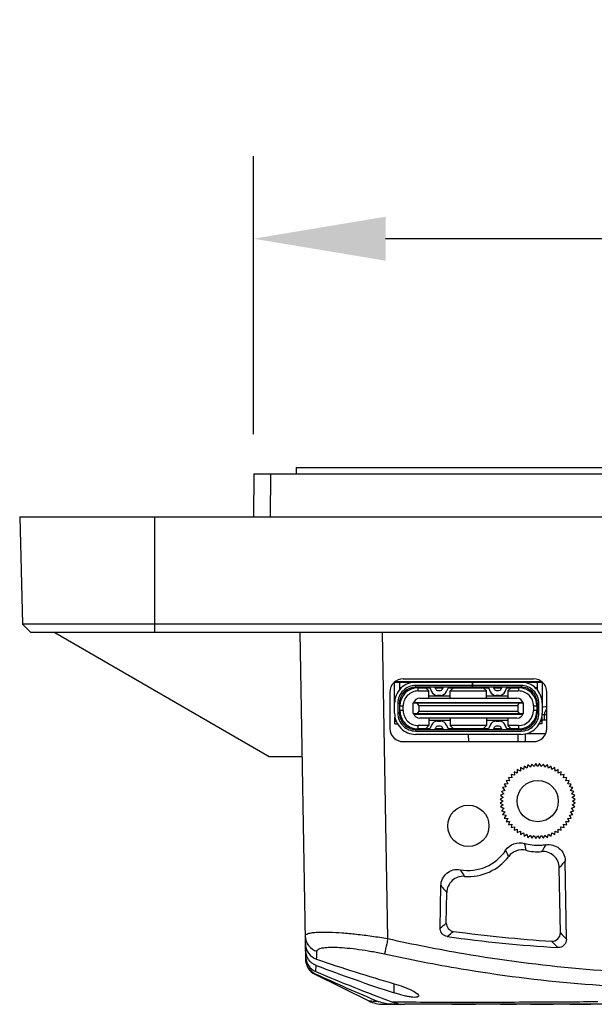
# Model space of a CAD drawing. Header units: millimetres. Extents: x -3986 to -2796, y 1863 to 2704.
# Tile 13 of 27: x -3605 to -3570, y 2369 to 2429. Entities that reach past the tile are written whole.
import ezdxf

# ---------------------------------------------------------------- set-up
doc = ezdxf.new("R2010")
doc.units = ezdxf.units.MM
doc.header["$LTSCALE"] = 65.395
doc.header["$PDMODE"] = 3
doc.header["$PDSIZE"] = 8
doc.linetypes.add('CENTERX2', pattern=[101.6, 63.5, -12.7, 12.7, -12.7])
doc.layers.get('0').update_dxf_attribs({"linetype": 'CONTINUOUS'})
doc.layers.get('Defpoints').update_dxf_attribs({"linetype": 'CONTINUOUS'})
for name, color, linetype in [('BATT_CR2032-SHAPE', 7, 'CONTINUOUS'), ('BATTERY_COVER-RN07W-SHAPE', 7, 'CONTINUOUS'), ('CASE-RN07W-SHAPE', 7, 'CONTINUOUS'), ('PCB_MAIN-OP_07W_BASE-SHAPE', 7, 'CONTINUOUS'), ('TOUCH-700MIWE-42P-SHAPE', 7, 'CONTINUOUS'), ('USB4105_15_A_120_PART1-SHAPE', 7, 'CONTINUOUS'), ('USB4105_15_A_120_PART2-SHAPE', 7, 'CONTINUOUS')]:
    doc.layers.add(name, color=color, linetype=linetype)
doc.styles.get("Standard").update_dxf_attribs({"font": 'gothic.ttf'})
doc.dimstyles.new('WALL', dxfattribs={"dimtxt": 10, "dimasz": 8, "dimexe": 5, "dimexo": 5, "dimgap": 1.5, "dimtad": 1, "dimtoh": 1, "dimdsep": 46, "dimtxsty": 'Standard', "dimcen": 0, "dimadec": 0, "dimazin": 0, "dimtp": 0.001, "dimtm": 0.001, "dimtfac": 1, "dimtofl": 0, "dimtmove": 0, "dimatfit": 3, "dimfxl": 1, "dimtolj": 1, "dimarcsym": 0})

# ---------------------------------------------------------------- blocks, each defined once
blk = doc.blocks.new('*D397')
at = {"color": 0, "lineweight": -2}
for p, q in [((-3590.65, 2403.572), (-3590.65, 2420.412)), ((-3421.75, 2403.572), (-3421.75, 2420.412)), ((-3429.75, 2415.412), (-3582.65, 2415.412))]:
    blk.add_line(p, q, dxfattribs=at)
at = {"color": 0}
for points in [[(-3582.65, 2416.746), (-3582.65, 2414.079), (-3590.65, 2415.412)], [(-3429.75, 2414.079), (-3429.75, 2416.746), (-3421.75, 2415.412)]]:
    blk.add_solid(points, dxfattribs=at)
at = {"layer": 'Defpoints', "color": 0}
for p in [(-3590.65, 2415.412), (-3590.65, 2398.572), (-3421.75, 2398.572)]:
    blk.add_point(p, dxfattribs=at)
at = {"color": 0, "linetype": 'CENTERX2', "insert": (-3504.64, 2422.106), "char_height": 10, "attachment_point": 5}
blk.add_mtext('\\A1;168.9', dxfattribs=at)

msp = doc.modelspace()

# ---------------------------------------------------------------- linework, layer by layer
at = {"layer": 'BATT_CR2032-SHAPE', "color": 7, "linetype": 'Continuous'}
for p, q in [((-3572.889592, 2387.072052), (-3572.989592, 2387.072052)), ((-3572.889592, 2386.272052), (-3573.194592, 2386.272052)), ((-3573.172679, 2386.622052), (-3572.889592, 2386.622052)), ((-3573.031597, 2386.272052), (-3573.031597, 2386.622052)), ((-3574.639592, 2385.412052), (-3574.639592, 2384.972052)), ((-3574.175961, 2384.972052), (-3574.175961, 2385.442898)), ((-3574.066383, 2385.472052), (-3572.94849, 2385.472052))]:
    msp.add_line(p, q, dxfattribs=at)
for centre, radius, start, end in [((-3572.989592, 2386.622052), 0.45, 90, 113.60236127), ((-3573.839592, 2385.472052), 0.8, 159.9979106, 162.5206563), ((-3573.357425, 2385.478324), 0.817392, 150.3759328, 158.95777245)]:
    msp.add_arc(centre, radius, start, end, dxfattribs=at)
msp.add_open_spline([(-3572.891739, 2386.954423), (-3572.935901, 2386.912221), (-3573.007012, 2386.807478), (-3573.031597, 2386.683629), (-3573.031597, 2386.622052)], degree=3, knots=[0, 0, 0, 0, 0.497990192, 1, 1, 1, 1], dxfattribs=at)
at = {"layer": 'BATTERY_COVER-RN07W-SHAPE', "color": 7, "linetype": 'Continuous'}
for p, q in [((-3578.639744, 2369.072052), (-3577.207405, 2369.072052)), ((-3575.695621, 2369.072052), (-3574.747121, 2369.072052)), ((-3573.866153, 2369.072052), (-3572.486378, 2369.072052)), ((-3571.497974, 2369.072052), (-3570.221043, 2369.072052))]:
    msp.add_line(p, q, dxfattribs=at)
at = {"layer": 'CASE-RN07W-SHAPE', "color": 7, "linetype": 'Continuous'}
for p, q in [((-3590.626902, 2401.172052), (-3590.649592, 2398.572052)), ((-3590.626902, 2401.172052), (-3421.772282, 2401.172052)), ((-3589.62694, 2401.172052), (-3589.64963, 2398.572052)), ((-3604.822893, 2398.572052), (-3604.65268, 2392.071881)), ((-3604.822893, 2398.572052), (-3404.45629, 2398.572052)), ((-3596.639592, 2391.572052), (-3596.639592, 2398.572052)), ((-3604.139592, 2391.572052), (-3604.65268, 2392.071881)), ((-3404.626503, 2392.071881), (-3604.65268, 2392.071881)), ((-3405.139592, 2391.572052), (-3604.139592, 2391.572052)), ((-3602.69906, 2391.572052), (-3589.708679, 2384.072052)), ((-3587.494706, 2371.813536), (-3587.839592, 2391.572052)), ((-3582.517017, 2373.048119), (-3582.840353, 2391.572052)), ((-3581.589592, 2388.772052), (-3573.689592, 2388.772052)), ((-3582.389592, 2387.972052), (-3582.389592, 2385.772052)), ((-3572.889592, 2385.772052), (-3572.889592, 2387.972052)), ((-3577.639718, 2385.712052), (-3577.640941, 2385.747052)), ((-3577.613877, 2384.972052), (-3577.629179, 2385.410233)), ((-3581.589592, 2384.972052), (-3573.689592, 2384.972052)), ((-3589.708679, 2384.072052), (-3587.708679, 2384.072052)), ((-3574.489592, 2383.190705), (-3574.67756, 2383.278356)), ((-3574.67756, 2383.278356), (-3574.673941, 2383.070988)), ((-3574.471516, 2383.397316), (-3574.489592, 2383.190705)), ((-3574.293739, 2383.290497), (-3574.471516, 2383.397316)), ((-3574.254165, 2383.494087), (-3574.293739, 2383.290497)), ((-3574.088527, 2383.369271), (-3574.254165, 2383.494087)), ((-3574.027889, 2383.567609), (-3574.088527, 2383.369271)), ((-3573.876206, 2383.426162), (-3574.027889, 2383.567609)), ((-3573.795168, 2383.617075), (-3573.876206, 2383.426162)), ((-3573.659101, 2383.460548), (-3573.795168, 2383.617075)), ((-3573.558552, 2383.641944), (-3573.659101, 2383.460548)), ((-3573.439592, 2383.472052), (-3573.558552, 2383.641944)), ((-3573.320632, 2383.641944), (-3573.439592, 2383.472052)), ((-3573.220082, 2383.460548), (-3573.320632, 2383.641944)), ((-3573.084015, 2383.617075), (-3573.220082, 2383.460548)), ((-3573.002977, 2383.426162), (-3573.084015, 2383.617075)), ((-3572.851294, 2383.567609), (-3573.002977, 2383.426162)), ((-3572.790656, 2383.369271), (-3572.851294, 2383.567609)), ((-3572.625019, 2383.494087), (-3572.790656, 2383.369271)), ((-3572.585445, 2383.290497), (-3572.625019, 2383.494087)), ((-3572.407668, 2383.397316), (-3572.585445, 2383.290497)), ((-3572.389592, 2383.190705), (-3572.407668, 2383.397316)), ((-3572.201623, 2383.278356), (-3572.389592, 2383.190705)), ((-3572.205243, 2383.070988), (-3572.201623, 2383.278356)), ((-3575.000196, 2382.777226), (-3575.20605, 2382.802502)), ((-3575.20605, 2382.802502), (-3575.138527, 2382.606401)), ((-3574.844766, 2382.932656), (-3575.046851, 2382.979311)), ((-3575.046851, 2382.979311), (-3575.000196, 2382.777226)), ((-3574.673941, 2383.070988), (-3574.870042, 2383.138511)), ((-3574.870042, 2383.138511), (-3574.844766, 2382.932656)), ((-3572.009142, 2383.138511), (-3572.205243, 2383.070988)), ((-3572.034417, 2382.932656), (-3572.009142, 2383.138511)), ((-3571.832333, 2382.979311), (-3572.034417, 2382.932656)), ((-3571.878988, 2382.777226), (-3571.832333, 2382.979311)), ((-3571.673133, 2382.802502), (-3571.878988, 2382.777226)), ((-3571.740656, 2382.606401), (-3571.673133, 2382.802502)), ((-3575.358037, 2382.226199), (-3575.561627, 2382.186625)), ((-3575.561627, 2382.186625), (-3575.43681, 2382.020988)), ((-3575.258245, 2382.422052), (-3575.464856, 2382.403976)), ((-3575.464856, 2382.403976), (-3575.358037, 2382.226199)), ((-3575.138527, 2382.606401), (-3575.345896, 2382.610021)), ((-3575.345896, 2382.610021), (-3575.258245, 2382.422052)), ((-3571.533287, 2382.610021), (-3571.740656, 2382.606401)), ((-3571.620938, 2382.422052), (-3571.533287, 2382.610021)), ((-3571.414327, 2382.403976), (-3571.620938, 2382.422052)), ((-3571.521146, 2382.226199), (-3571.414327, 2382.403976)), ((-3571.317556, 2382.186625), (-3571.521146, 2382.226199)), ((-3571.442373, 2382.020988), (-3571.317556, 2382.186625)), ((-3575.528088, 2381.591562), (-3575.709484, 2381.491012)), ((-3575.709484, 2381.491012), (-3575.539592, 2381.372052)), ((-3575.493702, 2381.808666), (-3575.684615, 2381.727629)), ((-3575.684615, 2381.727629), (-3575.528088, 2381.591562)), ((-3575.43681, 2382.020988), (-3575.635148, 2381.96035)), ((-3575.635148, 2381.96035), (-3575.493702, 2381.808666)), ((-3571.244035, 2381.96035), (-3571.442373, 2382.020988)), ((-3571.385482, 2381.808666), (-3571.244035, 2381.96035)), ((-3571.194569, 2381.727629), (-3571.385482, 2381.808666)), ((-3571.351096, 2381.591562), (-3571.194569, 2381.727629)), ((-3571.169699, 2381.491012), (-3571.351096, 2381.591562)), ((-3571.339592, 2381.372052), (-3571.169699, 2381.491012)), ((-3575.539592, 2381.372052), (-3575.709484, 2381.253092)), ((-3575.709484, 2381.253092), (-3575.528088, 2381.152542)), ((-3575.528088, 2381.152542), (-3575.684615, 2381.016475)), ((-3575.684615, 2381.016475), (-3575.493702, 2380.935437)), ((-3575.493702, 2380.935437), (-3575.635148, 2380.783754)), ((-3571.385482, 2380.935437), (-3571.194569, 2381.016475)), ((-3571.244035, 2380.783754), (-3571.385482, 2380.935437)), ((-3571.351096, 2381.152542), (-3571.169699, 2381.253092)), ((-3571.194569, 2381.016475), (-3571.351096, 2381.152542)), ((-3571.169699, 2381.253092), (-3571.339592, 2381.372052)), ((-3575.635148, 2380.783754), (-3575.43681, 2380.723116)), ((-3575.43681, 2380.723116), (-3575.561627, 2380.557479)), ((-3575.561627, 2380.557479), (-3575.358037, 2380.517905)), ((-3575.358037, 2380.517905), (-3575.464856, 2380.340128)), ((-3575.464856, 2380.340128), (-3575.258245, 2380.322052)), ((-3575.258245, 2380.322052), (-3575.345896, 2380.134083)), ((-3571.620938, 2380.322052), (-3571.414327, 2380.340128)), ((-3571.533287, 2380.134083), (-3571.620938, 2380.322052)), ((-3571.521146, 2380.517905), (-3571.317556, 2380.557479)), ((-3571.414327, 2380.340128), (-3571.521146, 2380.517905)), ((-3571.442373, 2380.723116), (-3571.244035, 2380.783754)), ((-3571.317556, 2380.557479), (-3571.442373, 2380.723116)), ((-3575.345896, 2380.134083), (-3575.138527, 2380.137703)), ((-3575.138527, 2380.137703), (-3575.20605, 2379.941602)), ((-3575.20605, 2379.941602), (-3575.000196, 2379.966878)), ((-3575.000196, 2379.966878), (-3575.046851, 2379.764793)), ((-3575.046851, 2379.764793), (-3574.844766, 2379.811448)), ((-3574.844766, 2379.811448), (-3574.870042, 2379.605593)), ((-3574.870042, 2379.605593), (-3574.673941, 2379.673116)), ((-3574.673941, 2379.673116), (-3574.67756, 2379.465747)), ((-3572.205243, 2379.673116), (-3572.009142, 2379.605593)), ((-3572.201623, 2379.465747), (-3572.205243, 2379.673116)), ((-3572.034417, 2379.811448), (-3571.832333, 2379.764793)), ((-3572.009142, 2379.605593), (-3572.034417, 2379.811448)), ((-3571.878988, 2379.966878), (-3571.673133, 2379.941602)), ((-3571.832333, 2379.764793), (-3571.878988, 2379.966878)), ((-3571.740656, 2380.137703), (-3571.533287, 2380.134083)), ((-3571.673133, 2379.941602), (-3571.740656, 2380.137703)), ((-3574.67756, 2379.465747), (-3574.489592, 2379.553399)), ((-3574.489592, 2379.553399), (-3574.471516, 2379.346787)), ((-3574.471516, 2379.346787), (-3574.293739, 2379.453606)), ((-3574.293739, 2379.453606), (-3574.254165, 2379.250016)), ((-3574.254165, 2379.250016), (-3574.088527, 2379.374833)), ((-3574.088527, 2379.374833), (-3574.027889, 2379.176495)), ((-3574.027889, 2379.176495), (-3573.876206, 2379.317942)), ((-3573.876206, 2379.317942), (-3573.795168, 2379.127029)), ((-3573.795168, 2379.127029), (-3573.659101, 2379.283556)), ((-3573.659101, 2379.283556), (-3573.558552, 2379.102159)), ((-3573.558552, 2379.102159), (-3573.439592, 2379.272052)), ((-3573.439592, 2379.272052), (-3573.320632, 2379.102159)), ((-3573.320632, 2379.102159), (-3573.220082, 2379.283556)), ((-3573.220082, 2379.283556), (-3573.084015, 2379.127029)), ((-3573.084015, 2379.127029), (-3573.002977, 2379.317942)), ((-3573.002977, 2379.317942), (-3572.851294, 2379.176495)), ((-3572.851294, 2379.176495), (-3572.790656, 2379.374833)), ((-3572.790656, 2379.374833), (-3572.625019, 2379.250016)), ((-3572.625019, 2379.250016), (-3572.585445, 2379.453606)), ((-3572.585445, 2379.453606), (-3572.407668, 2379.346787)), ((-3572.407668, 2379.346787), (-3572.389592, 2379.553399)), ((-3572.389592, 2379.553399), (-3572.201623, 2379.465747)), ((-3572.064883, 2373.397811), (-3572.133676, 2377.338959)), ((-3571.696154, 2373.012228), (-3571.773166, 2377.75604)), ((-3579.346092, 2373.67469), (-3579.304221, 2376.253845)), ((-3578.977774, 2373.990404), (-3578.945507, 2375.838958)), ((-3586.93718, 2370.891606), (-3583.674479, 2369.279079)), ((-3582.139592, 2369.764497), (-3582.139592, 2370.317059)), ((-3582.788337, 2369.072052), (-3581.643736, 2369.072052)), ((-3582.145156, 2369.207771), (-3582.235537, 2369.209327)), ((-3582.139592, 2369.176317), (-3582.139592, 2369.072052)), ((-3439.678546, 2369.072052), (-3581.512765, 2369.072052)), ((-3576.353718, 2369.185994), (-3576.777671, 2369.185144))]:
    msp.add_line(p, q, dxfattribs=at)
for centre in [(-3573.439592, 2381.372052), (-3577.639592, 2379.872052)]:
    msp.add_circle(centre, 1.25, dxfattribs=at)
for centre, radius, start, end in [((-3581.589592, 2387.972052), 0.8, 90, 180), ((-3573.689592, 2387.972052), 0.8, 0, 90), ((-3581.589592, 2385.772052), 0.8, 180, 270), ((-3573.689592, 2385.772052), 0.8, 270, 0), ((-3555.807498, 2382.542974), 18.817942, 191.46986901, 192.73777574), ((-3577.639592, 2379.872052), 3.064671, 265.64450256, 322.94796303), ((-3592.026717, 2369.607168), 18.820672, 26.5699348, 27.83593527), ((-3573.439592, 2381.372052), 3.064671, 256.35968911, 274.3555032), ((-3567.031811, 2458.586), 86.236239, 262.07934488, 266.54735015), ((-3567.021682, 2458.531902), 85.821747, 262.28301456, 266.27605325), ((-3410.847667, 2527.19929), 222.813568, 223.65147072, 223.78866168), ((-3411.619796, 2527.39554), 223.125075, 223.82479603, 223.96201249), ((-3586.494109, 2371.788093), 1, 181, 243.7), ((-3549.278962, 2470.706466), 106.156028, 249.26958597, 251.96786873), ((-3586.493189, 2371.831859), 1.0024, 234.49222247, 242.86113036), ((-3586.495742, 2371.826976), 0.99689, 242.86365278, 245.19890659), ((-3541.137783, 2469.984569), 109.127633, 245.19866334, 247.40940917), ((-3545.677506, 2467.950559), 105.291598, 246.95850307, 249.68340758), ((-3582.788337, 2371.072052), 2, 243.7, 270), ((-3581.476158, 2371.26063), 2.187351, 249.68647866, 252.34379216)]:
    msp.add_arc(centre, radius, start, end, dxfattribs=at)
for centre, major_axis, ratio, start_param, end_param in [((-3577.639592, 2379.868763), (0, 2.694358), 0.999999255, -3.323692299, -2.14940915), ((-3577.255053, 2419.760309), (64.501853, -30.735792), 0.673109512, -1.40228934, -1.332590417)]:
    msp.add_ellipse(centre, major_axis=major_axis, ratio=ratio, start_param=start_param, end_param=end_param, dxfattribs=at)
for points, knots in [([(-3575.383817, 2378.395318), (-3575.267973, 2378.57267), (-3574.910197, 2378.859436), (-3574.451644, 2378.864705), (-3574.249635, 2378.800978)], [0, 0, 0, 0, 0.500012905, 1, 1, 1, 1]), ([(-3572.950437, 2378.721044), (-3573.058091, 2378.701155), (-3573.491601, 2378.647807), (-3573.93793, 2378.702647), (-3574.249635, 2378.800978)], [0, 0, 0, 0, 0.250906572, 1, 1, 1, 1]), ([(-3572.950437, 2378.721044), (-3572.970814, 2378.686159), (-3573.05271, 2378.548995), (-3573.139587, 2378.414821), (-3573.206848, 2378.316232)], [0, 0, 0, 0, 0.252900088, 1, 1, 1, 1]), ([(-3572.950437, 2378.721044), (-3572.809541, 2378.747074), (-3572.512457, 2378.737609), (-3572.117262, 2378.536896), (-3571.843211, 2378.188602), (-3571.775492, 2377.899288), (-3571.773166, 2377.75604)], [0, 0, 0, 0, 0.250024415, 0.500016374, 0.749997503, 1, 1, 1, 1]), ([(-3574.16232, 2378.393819), (-3574.347467, 2378.438749), (-3574.753028, 2378.419693), (-3575.07891, 2378.177525), (-3575.193713, 2378.025465)], [0, 0, 0, 0, 0.499986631, 1, 1, 1, 1]), ([(-3572.133676, 2377.338958), (-3572.136025, 2377.473491), (-3572.196395, 2377.744769), (-3572.440299, 2378.080122), (-3572.796954, 2378.291661), (-3573.07268, 2378.32645), (-3573.206846, 2378.316232)], [0, 0, 0, 0, 0.250006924, 0.500001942, 0.749990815, 1, 1, 1, 1]), ([(-3571.773166, 2377.75604), (-3571.802917, 2377.719671), (-3571.92031, 2377.578271), (-3572.041575, 2377.440097), (-3572.133676, 2377.338959)], [0, 0, 0, 0, 0.255670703, 1, 1, 1, 1]), ([(-3579.304221, 2376.253845), (-3579.301897, 2376.397048), (-3579.23422, 2376.686269), (-3578.960334, 2377.034501), (-3578.565351, 2377.235281), (-3578.268385, 2377.244892), (-3578.127526, 2377.218955)], [0, 0, 0, 0, 0.250006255, 0.499992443, 0.749985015, 1, 1, 1, 1]), ([(-3577.872337, 2376.816232), (-3578.006504, 2376.82645), (-3578.282229, 2376.791661), (-3578.638884, 2376.580122), (-3578.882788, 2376.244769), (-3578.943159, 2375.973491), (-3578.945507, 2375.838958)], [0, 0, 0, 0, 0.250009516, 0.499997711, 0.749993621, 1, 1, 1, 1]), ([(-3578.127526, 2377.218955), (-3578.10724, 2377.184256), (-3578.025712, 2377.047811), (-3577.939258, 2376.914326), (-3577.872336, 2376.816232)], [0, 0, 0, 0, 0.252882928, 1, 1, 1, 1]), ([(-3579.304221, 2376.253845), (-3579.274618, 2376.217677), (-3579.157792, 2376.077034), (-3579.037139, 2375.939581), (-3578.945507, 2375.838959)], [0, 0, 0, 0, 0.255636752, 1, 1, 1, 1]), ([(-3578.977774, 2373.990404), (-3578.979837, 2373.872179), (-3578.893708, 2373.625625), (-3578.663001, 2373.503229), (-3578.545823, 2373.487404)], [0, 0, 0, 0, 0.500003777, 1, 1, 1, 1]), ([(-3587.518953, 2373.202671), (-3587.519353, 2373.225682), (-3587.498172, 2373.279341), (-3587.416239, 2373.332943), (-3587.295289, 2373.375301), (-3587.129234, 2373.407828), (-3586.919371, 2373.430892), (-3586.666647, 2373.444147), (-3586.373539, 2373.447597), (-3585.910425, 2373.438596), (-3585.25557, 2373.400761), (-3584.399077, 2373.320534), (-3583.4736, 2373.204217), (-3582.839238, 2373.104337), (-3582.517017, 2373.048119)], [0, 0, 0, 0, 0.013523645, 0.031065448, 0.055807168, 0.088775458, 0.13016818, 0.179833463, 0.237409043, 0.302386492, 0.451982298, 0.622723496, 0.807797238, 1, 1, 1, 1]), ([(-3587.518953, 2373.202671), (-3587.515412, 2372.999807), (-3587.371822, 2372.583973), (-3587.008149, 2372.338555), (-3586.812031, 2372.279572)], [0, 0, 0, 0, 0.497669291, 1, 1, 1, 1]), ([(-3578.915304, 2373.172467), (-3579.032144, 2373.188657), (-3579.261849, 2373.311046), (-3579.348007, 2373.556769), (-3579.346092, 2373.67469)], [0, 0, 0, 0, 0.500042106, 1, 1, 1, 1]), ([(-3572.595752, 2372.891362), (-3572.462472, 2372.88275), (-3572.175698, 2372.982514), (-3572.062552, 2373.264276), (-3572.064883, 2373.397811)], [0, 0, 0, 0, 0.500003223, 1, 1, 1, 1]), ([(-3587.510899, 2372.741283), (-3587.50737, 2372.539084), (-3587.373726, 2372.126902), (-3587.024143, 2371.869359), (-3586.832931, 2371.803722)], [0, 0, 0, 0, 0.500081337, 1, 1, 1, 1]), ([(-3586.812031, 2372.279572), (-3586.811122, 2372.302929), (-3586.793025, 2372.354175), (-3586.723265, 2372.411242), (-3586.620108, 2372.454909), (-3586.481391, 2372.488367), (-3586.307458, 2372.511834), (-3586.009074, 2372.531002), (-3585.560608, 2372.524993), (-3584.947002, 2372.481004), (-3584.250711, 2372.399243), (-3583.499835, 2372.280896), (-3582.986297, 2372.179301), (-3582.725746, 2372.122121)], [0, 0, 0, 0, 0.016681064, 0.036433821, 0.062504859, 0.096218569, 0.137948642, 0.187636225, 0.309472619, 0.457642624, 0.626532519, 0.80963201, 1, 1, 1, 1]), ([(-3582.517017, 2373.048119), (-3582.53994, 2372.945033), (-3582.609108, 2372.636279), (-3582.677081, 2372.327234), (-3582.725746, 2372.122121)], [0, 0, 0, 0, 0.333754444, 1, 1, 1, 1]), ([(-3582.517017, 2373.048119), (-3580.990785, 2372.708839), (-3574.859328, 2371.502539), (-3568.596454, 2370.923254), (-3563.910893, 2370.923251)], [0, 0, 0, 0, 0.250196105, 1, 1, 1, 1]), ([(-3571.696154, 2373.012228), (-3571.693993, 2372.879094), (-3571.807055, 2372.598497), (-3572.092333, 2372.498345), (-3572.225271, 2372.506287)], [0, 0, 0, 0, 0.499955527, 1, 1, 1, 1]), ([(-3586.855155, 2371.423377), (-3587.039672, 2371.493193), (-3587.373596, 2371.751576), (-3587.500637, 2372.153341), (-3587.504081, 2372.350654)], [0, 0, 0, 0, 0.499924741, 1, 1, 1, 1]), ([(-3587.497315, 2371.963008), (-3587.494008, 2371.773582), (-3587.374942, 2371.388383), (-3587.062745, 2371.133101), (-3586.888397, 2371.058954)], [0, 0, 0, 0, 0.499992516, 1, 1, 1, 1]), ([(-3586.83293, 2371.803722), (-3586.831083, 2371.840443), (-3586.8234, 2371.999027), (-3586.816754, 2372.157661), (-3586.812031, 2372.279572)], [0, 0, 0, 0, 0.231577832, 1, 1, 1, 1]), ([(-3582.725746, 2372.122121), (-3581.182047, 2371.783334), (-3574.980648, 2370.582395), (-3568.647046, 2370.022332), (-3563.910893, 2370.044217)], [0, 0, 0, 0, 0.250202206, 1, 1, 1, 1]), ([(-3587.075397, 2371.015869), (-3587.201056, 2371.105552), (-3587.413144, 2371.347391), (-3587.492011, 2371.659186), (-3587.494706, 2371.813536)], [0, 0, 0, 0, 0.500013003, 1, 1, 1, 1]), ([(-3586.888391, 2371.058951), (-3586.885239, 2371.083085), (-3586.871216, 2371.204278), (-3586.861876, 2371.325956), (-3586.855149, 2371.423375)], [0, 0, 0, 0, 0.199514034, 1, 1, 1, 1]), ([(-3586.93718, 2370.891606), (-3586.935409, 2370.890731), (-3586.928266, 2370.890724), (-3586.920193, 2370.90414), (-3586.916201, 2370.914751), (-3586.913904, 2370.922029)], [0, 0, 0, 0, 0.14202739, 0.451351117, 1, 1, 1, 1]), ([(-3582.139592, 2370.317059), (-3581.94813, 2370.26145), (-3581.592864, 2370.145872), (-3581.132946, 2369.956067), (-3580.830334, 2369.791953), (-3580.686006, 2369.668764), (-3580.648953, 2369.60803), (-3580.648506, 2369.582718)], [0, 0, 0, 0, 0.353297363, 0.660547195, 0.883646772, 0.955139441, 1, 1, 1, 1]), ([(-3580.648506, 2369.582718), (-3580.648166, 2369.56352), (-3580.669437, 2369.531307), (-3580.715237, 2369.512015), (-3580.790948, 2369.493992), (-3580.919436, 2369.491305), (-3581.106686, 2369.507899), (-3581.33302, 2369.546132), (-3581.68407, 2369.625016), (-3581.95521, 2369.704493), (-3582.139592, 2369.764497)], [0, 0, 0, 0, 0.036938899, 0.062507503, 0.095513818, 0.185901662, 0.307951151, 0.457143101, 0.626984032, 1, 1, 1, 1]), ([(-3583.0586, 2369.229991), (-3583.144432, 2369.233107), (-3583.291612, 2369.239547), (-3583.478947, 2369.249782), (-3583.59748, 2369.263173), (-3583.657191, 2369.270537), (-3583.674479, 2369.279079)], [0, 0, 0, 0, 0.416439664, 0.715290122, 0.906504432, 1, 1, 1, 1]), ([(-3576.777671, 2369.185144), (-3577.849019, 2369.183268), (-3579.638207, 2369.183541), (-3581.427413, 2369.195793), (-3582.145156, 2369.207771)], [0, 0, 0, 0, 0.598789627, 1, 1, 1, 1]), ([(-3582.139592, 2369.176317), (-3582.087485, 2369.159732), (-3581.883304, 2369.101939), (-3581.670341, 2369.072052), (-3581.512765, 2369.072052)], [0, 0, 0, 0, 0.25762197, 1, 1, 1, 1]), ([(-3569.795891, 2369.21808), (-3570.377081, 2369.214103), (-3572.563004, 2369.200033), (-3574.748956, 2369.189603), (-3576.353718, 2369.185994)], [0, 0, 0, 0, 0.265878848, 1, 1, 1, 1])]:
    msp.add_open_spline(points, degree=3, knots=knots, dxfattribs=at)
for points in [[(-3579.346092, 2373.67469), (-3579.223224, 2373.779817), (-3579.100451, 2373.885055), (-3578.977774, 2373.990404)], [(-3578.915304, 2373.172467), (-3578.79205, 2373.277337), (-3578.668889, 2373.382315), (-3578.545823, 2373.487404)], [(-3582.265862, 2369.072052), (-3582.535257, 2369.072052), (-3582.809747, 2369.126459), (-3583.058476, 2369.229938)]]:
    msp.add_open_spline(points, degree=3, dxfattribs=at)
at = {"layer": 'PCB_MAIN-OP_07W_BASE-SHAPE', "color": 7, "linetype": 'Continuous'}
for p, q in [((-3582.116083, 2388.572052), (-3582.122576, 2388.572052)), ((-3573.156609, 2388.572052), (-3573.219434, 2388.572052)), ((-3573.156609, 2388.572052), (-3573.219434, 2388.572052)), ((-3573.156609, 2388.572052), (-3573.219434, 2388.572052))]:
    msp.add_line(p, q, dxfattribs=at)
at = {"layer": 'PCB_MAIN-OP_07W_BASE-SHAPE', "color": 4, "linetype": 'Continuous', "const_width": 0.1189}
for points in [[(-3582.109592, 2388.572052), (-3582.116083, 2388.572052)], [(-3573.1631, 2388.572052), (-3573.169592, 2388.572052)]]:
    msp.add_lwpolyline(points, dxfattribs=at)
at = {"layer": 'PCB_MAIN-OP_07W_BASE-SHAPE', "color": 7, "linetype": 'Continuous', "const_width": 0.1189}
msp.add_lwpolyline([(-3582.109592, 2388.572052), (-3573.169592, 2388.572052)], dxfattribs=at)
at = {"layer": 'TOUCH-700MIWE-42P-SHAPE', "color": 7, "linetype": 'Continuous'}
for q in [(-3588.079592, 2401.172052), (-3423.679592, 2401.572052)]:
    msp.add_line((-3588.079592, 2401.572052), q, dxfattribs=at)
at = {"layer": 'USB4105_15_A_120_PART1-SHAPE', "color": 7, "linetype": 'Continuous'}
for p, q in [((-3581.691126, 2388.237052), (-3581.784592, 2388.237052)), ((-3581.784592, 2388.142679), (-3581.784592, 2388.237052)), ((-3581.076921, 2388.547052), (-3581.239592, 2388.547052)), ((-3581.239592, 2388.503601), (-3581.239592, 2388.547052)), ((-3581.064592, 2388.549792), (-3581.064592, 2388.572052)), ((-3580.684592, 2388.237052), (-3579.974036, 2388.237052)), ((-3580.684592, 2388.037052), (-3580.684592, 2388.237052)), ((-3580.684592, 2388.037052), (-3580.039592, 2388.037052)), ((-3580.039592, 2388.037052), (-3580.239592, 2388.237052)), ((-3580.039592, 2387.592052), (-3580.039592, 2388.037052)), ((-3579.645741, 2388.237052), (-3579.183443, 2388.237052)), ((-3578.855147, 2388.237052), (-3576.425036, 2388.237052)), ((-3578.739592, 2388.037052), (-3578.539592, 2388.237052)), ((-3578.739592, 2388.037052), (-3576.539592, 2388.037052)), ((-3578.739592, 2387.592052), (-3578.739592, 2388.037052)), ((-3578.389592, 2388.237052), (-3578.389592, 2388.272052)), ((-3578.089592, 2388.272052), (-3578.089592, 2388.237052)), ((-3577.189592, 2388.237052), (-3577.189592, 2388.272052)), ((-3576.889592, 2388.272052), (-3576.889592, 2388.237052)), ((-3576.539592, 2388.037052), (-3576.739592, 2388.237052)), ((-3576.539592, 2387.592052), (-3576.539592, 2388.037052)), ((-3576.096741, 2388.237052), (-3575.634443, 2388.237052)), ((-3575.306147, 2388.237052), (-3574.594592, 2388.237052)), ((-3575.239592, 2388.037052), (-3575.039592, 2388.237052)), ((-3575.239592, 2388.037052), (-3574.594592, 2388.037052)), ((-3575.239592, 2388.037052), (-3575.239592, 2387.592052)), ((-3574.594592, 2388.237052), (-3574.594592, 2388.037052)), ((-3574.214592, 2388.572052), (-3574.214592, 2388.549792)), ((-3574.039592, 2388.547052), (-3574.202262, 2388.547052)), ((-3574.039592, 2388.547052), (-3574.039592, 2388.503601)), ((-3573.494592, 2388.237052), (-3573.588058, 2388.237052)), ((-3573.494592, 2388.237052), (-3573.494592, 2388.142679)), ((-3581.784592, 2386.847052), (-3581.784592, 2387.507871)), ((-3580.584592, 2387.592052), (-3574.694592, 2387.592052)), ((-3580.039592, 2387.742052), (-3578.739592, 2387.742052)), ((-3576.539592, 2387.742052), (-3575.239592, 2387.742052)), ((-3573.494592, 2387.507871), (-3573.494592, 2386.847052)), ((-3581.784592, 2386.957052), (-3581.809592, 2386.957052)), ((-3581.784592, 2387.137052), (-3581.584592, 2387.137052)), ((-3581.584592, 2386.847052), (-3581.784592, 2386.847052)), ((-3581.584592, 2386.847052), (-3581.584592, 2387.137052)), ((-3580.984592, 2386.667052), (-3580.984592, 2387.317052)), ((-3580.984592, 2387.317052), (-3574.294592, 2387.317052)), ((-3580.922943, 2387.405403), (-3580.859592, 2387.342052)), ((-3580.859592, 2387.342052), (-3574.419592, 2387.342052)), ((-3580.859592, 2387.317052), (-3580.859592, 2387.342052)), ((-3580.634592, 2387.167052), (-3580.734592, 2387.317052)), ((-3580.634592, 2386.817052), (-3580.734592, 2386.667052)), ((-3580.634592, 2387.167052), (-3574.644592, 2387.167052)), ((-3580.634592, 2387.167052), (-3580.634592, 2386.817052)), ((-3580.634592, 2386.817052), (-3574.644592, 2386.817052)), ((-3580.519592, 2387.317052), (-3580.519592, 2387.342052)), ((-3580.259592, 2387.342052), (-3580.259592, 2387.317052)), ((-3579.019592, 2387.317052), (-3579.019592, 2387.342052)), ((-3578.759592, 2387.342052), (-3578.759592, 2387.317052)), ((-3578.519592, 2387.317052), (-3578.519592, 2387.342052)), ((-3578.259592, 2387.342052), (-3578.259592, 2387.317052)), ((-3578.019592, 2387.317052), (-3578.019592, 2387.342052)), ((-3577.759592, 2387.342052), (-3577.759592, 2387.317052)), ((-3577.519592, 2387.317052), (-3577.519592, 2387.342052)), ((-3577.259592, 2387.342052), (-3577.259592, 2387.317052)), ((-3577.019592, 2387.317052), (-3577.019592, 2387.342052)), ((-3576.759592, 2387.342052), (-3576.759592, 2387.317052)), ((-3576.519592, 2387.317052), (-3576.519592, 2387.342052)), ((-3576.259592, 2387.342052), (-3576.259592, 2387.317052)), ((-3575.019592, 2387.317052), (-3575.019592, 2387.342052)), ((-3574.759592, 2387.342052), (-3574.759592, 2387.317052)), ((-3574.644592, 2387.167052), (-3574.544592, 2387.317052)), ((-3574.644592, 2387.167052), (-3574.644592, 2386.817052)), ((-3574.544592, 2386.667052), (-3574.644592, 2386.817052)), ((-3574.419592, 2387.342052), (-3574.356241, 2387.405403)), ((-3574.419592, 2387.342052), (-3574.419592, 2387.317052)), ((-3574.294592, 2386.667052), (-3574.294592, 2387.317052)), ((-3573.694592, 2387.137052), (-3573.494592, 2387.137052)), ((-3573.694592, 2387.137052), (-3573.694592, 2386.847052)), ((-3573.494592, 2386.847052), (-3573.694592, 2386.847052)), ((-3573.494592, 2386.957052), (-3573.469592, 2386.957052)), ((-3582.084592, 2386.047052), (-3582.084592, 2386.444723)), ((-3581.809592, 2386.808052), (-3581.784592, 2386.808052)), ((-3581.76352, 2386.396749), (-3581.76352, 2386.632779)), ((-3580.984592, 2386.667052), (-3574.294592, 2386.667052)), ((-3580.859592, 2386.642052), (-3580.922943, 2386.578701)), ((-3580.859592, 2386.667052), (-3580.859592, 2386.642052)), ((-3580.859592, 2386.642052), (-3574.419592, 2386.642052)), ((-3574.694592, 2386.392052), (-3580.584592, 2386.392052)), ((-3580.519592, 2386.642052), (-3580.519592, 2386.667052)), ((-3580.259592, 2386.667052), (-3580.259592, 2386.642052)), ((-3580.039592, 2386.392052), (-3580.039592, 2385.947052)), ((-3578.739592, 2386.242052), (-3580.039592, 2386.242052)), ((-3579.019592, 2386.642052), (-3579.019592, 2386.667052)), ((-3578.759592, 2386.667052), (-3578.759592, 2386.642052)), ((-3578.739592, 2386.392052), (-3578.739592, 2385.947052)), ((-3578.519592, 2386.642052), (-3578.519592, 2386.667052)), ((-3578.259592, 2386.667052), (-3578.259592, 2386.642052)), ((-3578.019592, 2386.642052), (-3578.019592, 2386.667052)), ((-3577.759592, 2386.667052), (-3577.759592, 2386.642052)), ((-3577.519592, 2386.642052), (-3577.519592, 2386.667052)), ((-3577.259592, 2386.667052), (-3577.259592, 2386.642052)), ((-3577.019592, 2386.642052), (-3577.019592, 2386.667052)), ((-3576.759592, 2386.667052), (-3576.759592, 2386.642052)), ((-3576.539592, 2386.392052), (-3576.539592, 2385.947052)), ((-3575.239592, 2386.242052), (-3576.539592, 2386.242052)), ((-3576.519592, 2386.642052), (-3576.519592, 2386.667052)), ((-3576.259592, 2386.667052), (-3576.259592, 2386.642052)), ((-3575.239592, 2386.392052), (-3575.239592, 2385.947052)), ((-3575.019592, 2386.642052), (-3575.019592, 2386.667052)), ((-3574.759592, 2386.667052), (-3574.759592, 2386.642052)), ((-3574.419592, 2386.667052), (-3574.419592, 2386.642052)), ((-3574.356241, 2386.578701), (-3574.419592, 2386.642052)), ((-3573.594592, 2386.214596), (-3573.594592, 2386.388794)), ((-3573.469592, 2386.809052), (-3573.494592, 2386.809052)), ((-3573.194592, 2386.444719), (-3573.194592, 2386.047052)), ((-3582.008266, 2386.196052), (-3582.084592, 2386.196052)), ((-3582.084592, 2386.047052), (-3581.934933, 2386.047052)), ((-3581.674076, 2386.197052), (-3581.572004, 2386.197052)), ((-3581.566029, 2386.047052), (-3581.439575, 2386.047052)), ((-3580.039592, 2385.947052), (-3580.684592, 2385.947052)), ((-3580.684592, 2385.747052), (-3580.684592, 2385.947052)), ((-3579.974036, 2385.747052), (-3580.684592, 2385.747052)), ((-3580.639592, 2385.712052), (-3580.639592, 2385.747052)), ((-3580.339592, 2385.747052), (-3580.339592, 2385.712052)), ((-3580.039592, 2385.947052), (-3580.239592, 2385.747052)), ((-3579.183443, 2385.747052), (-3579.645741, 2385.747052)), ((-3576.423036, 2385.747052), (-3578.855147, 2385.747052)), ((-3576.539592, 2385.947052), (-3578.739592, 2385.947052)), ((-3578.739592, 2385.947052), (-3578.539592, 2385.747052)), ((-3576.539592, 2385.947052), (-3576.739592, 2385.747052)), ((-3575.632443, 2385.747052), (-3576.094741, 2385.747052)), ((-3574.594592, 2385.747052), (-3575.304147, 2385.747052)), ((-3574.594592, 2385.947052), (-3575.239592, 2385.947052)), ((-3575.239592, 2385.947052), (-3575.039592, 2385.747052)), ((-3574.939592, 2385.712052), (-3574.939592, 2385.747052)), ((-3574.639592, 2385.747052), (-3574.639592, 2385.712052)), ((-3574.594592, 2385.947052), (-3574.594592, 2385.747052)), ((-3573.713154, 2386.047052), (-3573.839608, 2386.047052)), ((-3573.70718, 2386.197052), (-3573.605107, 2386.197052)), ((-3573.194592, 2386.047052), (-3573.34425, 2386.047052)), ((-3573.194592, 2386.195052), (-3573.271332, 2386.195052))]:
    msp.add_line(p, q, dxfattribs=at)
for centre, radius, start, end in [((-3580.684592, 2387.137052), 1.1, 90, 180), ((-3580.684592, 2387.137052), 0.9, 89.99999999, 180), ((-3574.594592, 2387.137052), 1.1, 0.0000002, 90.00000003), ((-3574.594592, 2387.137052), 0.9, 0, 90.00000001), ((-3580.584592, 2387.192052), 0.4, 90, 161.7647165), ((-3574.694592, 2387.192052), 0.4, 18.23502154, 90), ((-3580.684592, 2386.847052), 1.1, 180, 270.00000001), ((-3580.684592, 2386.847052), 0.9, 180, 270.00000001), ((-3574.594592, 2386.847052), 0.9, 269.99999999, 359.99999999), ((-3574.594592, 2386.847052), 1.1, 270, 0), ((-3580.584592, 2386.792052), 0.4, 198.23502154, 270), ((-3574.694592, 2386.792052), 0.4, 270, 341.7647165)]:
    msp.add_arc(centre, radius, start, end, dxfattribs=at)
at = {"layer": 'USB4105_15_A_120_PART2-SHAPE', "color": 7, "linetype": 'Continuous'}
for p, q in [((-3582.109592, 2386.692051), (-3582.109592, 2388.572052)), ((-3581.809592, 2388.572052), (-3581.809592, 2388.115413)), ((-3577.394592, 2388.372052), (-3580.829592, 2388.372052)), ((-3580.829592, 2388.272052), (-3580.829592, 2388.372052)), ((-3574.449592, 2388.272052), (-3580.829592, 2388.272052)), ((-3580.829591, 2388.572052), (-3577.386677, 2388.572052)), ((-3579.976395, 2388.242359), (-3579.872945, 2388.009596)), ((-3579.598801, 2388.131438), (-3579.661296, 2388.272052)), ((-3579.507419, 2388.072052), (-3579.321766, 2388.072052)), ((-3579.167887, 2388.272052), (-3579.230382, 2388.131438)), ((-3578.956239, 2388.009596), (-3578.852775, 2388.242389)), ((-3577.394592, 2388.572052), (-3577.394592, 2388.272052)), ((-3577.384592, 2388.572052), (-3574.449591, 2388.572052)), ((-3577.384592, 2388.272052), (-3577.384592, 2388.572052)), ((-3574.449593, 2388.372052), (-3577.384592, 2388.372052)), ((-3576.427395, 2388.242359), (-3576.323945, 2388.009596)), ((-3576.049801, 2388.131438), (-3576.112296, 2388.272052)), ((-3575.95842, 2388.072052), (-3575.772766, 2388.072052)), ((-3575.618887, 2388.272052), (-3575.681382, 2388.131438)), ((-3575.407239, 2388.009596), (-3575.303775, 2388.242389)), ((-3574.449593, 2388.372052), (-3574.449593, 2388.272052)), ((-3573.469592, 2388.572052), (-3573.469592, 2388.115412)), ((-3573.169559, 2388.572052), (-3573.169559, 2386.692054)), ((-3579.321762, 2387.772052), (-3579.507421, 2387.772052)), ((-3575.772762, 2387.772052), (-3575.958421, 2387.772052)), ((-3581.909592, 2387.292051), (-3581.809592, 2387.292051)), ((-3581.909592, 2387.292051), (-3581.909592, 2386.692052)), ((-3581.809592, 2387.292051), (-3581.809592, 2386.692051)), ((-3573.469592, 2387.292052), (-3573.369592, 2387.292052)), ((-3573.469592, 2387.292052), (-3573.469592, 2386.692052)), ((-3573.369592, 2386.692052), (-3573.369592, 2387.292052)), ((-3581.809592, 2386.692052), (-3581.909592, 2386.692052)), ((-3573.369592, 2386.692052), (-3573.469592, 2386.692052)), ((-3580.829589, 2385.712052), (-3574.449592, 2385.712052)), ((-3580.829589, 2385.612052), (-3580.829589, 2385.712052)), ((-3579.872945, 2385.974507), (-3579.976395, 2385.741745)), ((-3579.661296, 2385.712052), (-3579.598801, 2385.852666)), ((-3579.507421, 2386.212052), (-3579.321763, 2386.212052)), ((-3579.321763, 2385.912052), (-3579.50742, 2385.912052)), ((-3579.340935, 2385.747052), (-3579.311577, 2385.712052)), ((-3579.230382, 2385.852666), (-3579.167887, 2385.712052)), ((-3578.852775, 2385.741715), (-3578.956239, 2385.974507)), ((-3576.321945, 2385.974507), (-3576.425395, 2385.741745)), ((-3576.110296, 2385.712052), (-3576.047801, 2385.852666)), ((-3575.967606, 2385.712052), (-3575.938248, 2385.747052)), ((-3575.95642, 2386.212052), (-3575.770763, 2386.212052)), ((-3575.770764, 2385.912052), (-3575.95642, 2385.912052)), ((-3575.679382, 2385.852666), (-3575.616887, 2385.712052)), ((-3575.301775, 2385.741715), (-3575.405239, 2385.974507)), ((-3574.449593, 2385.712052), (-3574.449593, 2385.612052)), ((-3580.829589, 2385.612052), (-3574.449593, 2385.612052)), ((-3574.449588, 2385.412052), (-3580.829586, 2385.412052))]:
    msp.add_line(p, q, dxfattribs=at)
for centre, radius, start, end in [((-3580.829592, 2387.292052), 1.28, 89.99999351, 180), ((-3580.829592, 2387.292052), 1.08, 89.99996653, 180.00000454), ((-3580.829592, 2387.292052), 0.98, 90.00001842, 180), ((-3580.022085, 2388.222052), 0.05, 23.96249139, 90.00216474), ((-3579.50742, 2388.172052), 0.4, 203.96248816, 269.99994853), ((-3579.50742, 2388.172052), 0.1, 203.96248464, 270.00063444), ((-3579.321763, 2388.172052), 0.1, 269.99838927, 336.0375133), ((-3579.321763, 2388.172052), 0.4, 270.00013297, 336.0375114), ((-3578.807098, 2388.222052), 0.05, 90.00000313, 156.00006349), ((-3576.473085, 2388.222052), 0.05, 23.96249536, 90.0009127), ((-3575.95842, 2388.172052), 0.4, 203.962488, 269.99994736), ((-3575.95842, 2388.172052), 0.1, 203.96248101, 270.000187), ((-3575.772763, 2388.172052), 0.1, 269.99838252, 336.03751183), ((-3575.772763, 2388.172052), 0.4, 270.00013301, 336.03751189), ((-3575.258098, 2388.222052), 0.05, 89.99999995, 156.00006272), ((-3574.449592, 2387.292052), 1.08, 359.99994033, 90.00011719), ((-3574.449592, 2387.292052), 0.98, 0, 90.00003211), ((-3574.449592, 2387.292052), 1.28, 359.98317413, 89.99998331), ((-3580.829592, 2386.692052), 1.28, 180, 270.000125), ((-3580.829592, 2386.692052), 1.08, 179.99993492, 270.00015299), ((-3580.829592, 2386.692052), 0.98, 180, 270.00014601), ((-3574.449592, 2386.692052), 1.08, 269.99987691, 0.00005967), ((-3574.449592, 2386.692052), 0.98, 269.99996042, 0), ((-3574.449592, 2386.692052), 1.28, 270.00008818, 0.01682545), ((-3580.022085, 2385.762052), 0.05, 269.999999, 336.03780455), ((-3579.50742, 2385.812052), 0.4, 90.00006513, 156.03751042), ((-3579.50742, 2385.812052), 0.1, 89.99995875, 156.03751253), ((-3579.321763, 2385.812052), 0.4, 23.96248774, 89.99999735), ((-3579.321763, 2385.812052), 0.1, 23.96248894, 90.00008894), ((-3578.807098, 2385.762052), 0.05, 203.9999422, 270.00104508), ((-3576.471085, 2385.762052), 0.05, 270.00000124, 336.03779933), ((-3575.95642, 2385.812052), 0.4, 90.00001285, 156.03751172), ((-3575.95642, 2385.812052), 0.1, 89.99982209, 156.03751208), ((-3575.770763, 2385.812052), 0.1, 23.96248736, 90.00032274), ((-3575.770763, 2385.812052), 0.4, 23.96248675, 89.99999756), ((-3575.256098, 2385.762052), 0.05, 203.99994231, 270.00054648)]:
    msp.add_arc(centre, radius, start, end, dxfattribs=at)

# ---------------------------------------------------------------- dimensions: what is measured, and where the dimension line sits
at = {"color": 5}
dim = msp.add_linear_dim(base=(-3590.649592, 2415.412187), p1=(-3421.749592, 2398.572052), p2=(-3590.649592, 2398.572052), dimstyle='WALL', override={"dimdec": 1}, dxfattribs=at)
dim.commit()
dim.dimension.update_dxf_attribs({"geometry": '*D397', "text_midpoint": (-3504.639592, 2415.412187), "dimtype": 160})

doc.saveas('drawing.dxf')
